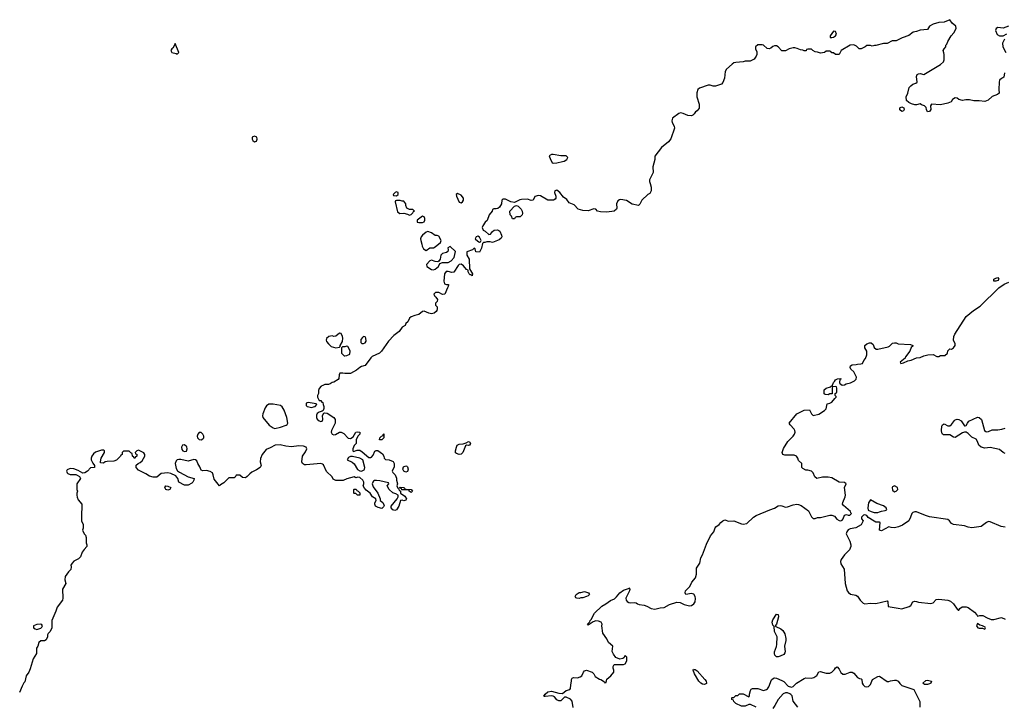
# Model space of a CAD drawing. Header units: inches. Extents: x 2396598 to 2566999, y 262085 to 451979.
# Tile 2 of 256: x 2427822 to 2438502, y 272418 to 279866. Entities that reach past the tile are written whole.
import ezdxf

# ---------------------------------------------------------------- set-up
doc = ezdxf.new("R2010")
doc.units = ezdxf.units.IN
doc.header["$MEASUREMENT"] = 0
doc.layers.add('C4227', color=7, linetype='Continuous')
doc.layers.add('C4237', color=7, linetype='Continuous')

msp = doc.modelspace()

# ---------------------------------------------------------------- linework, layer by layer
at = {"layer": 'C4227', "color": 5, "elevation": 60}
for points in [[(2429510, 279608), (2429499, 279581), (2429483, 279557), (2429471, 279550), (2429463, 279530), (2429471, 279510), (2429519, 279499), (2429530, 279491), (2429549, 279510)], [(2429789, 275389), (2429770, 275387), (2429753, 275370), (2429746, 275350), (2429751, 275330), (2429770, 275313), (2429790, 275308), (2429810, 275319), (2429819, 275330), (2429819, 275350), (2429809, 275370)], [(2429610, 275253), (2429590, 275249), (2429578, 275230), (2429582, 275202), (2429591, 275191), (2429610, 275182), (2429630, 275187), (2429640, 275210), (2429634, 275234)], [(2429430, 274764), (2429408, 274770), (2429398, 274790), (2429406, 274810), (2429430, 274805), (2429462, 274790), (2429450, 274769)], [(2428050, 273309), (2428010, 273304), (2427972, 273290), (2427972, 273270), (2427990, 273258), (2428010, 273252), (2428050, 273265), (2428063, 273277), (2428069, 273290), (2428062, 273302)]]:
    msp.add_lwpolyline(points, close=True, dxfattribs=at)
msp.add_lwpolyline([(2430000, 274821), (2430000, 274820), (2429990, 274808), (2429930, 274882), (2429921, 274930), (2429912, 274952), (2429890, 274964), (2429850, 274975), (2429810, 274973), (2429790, 274978), (2429775, 275015), (2429753, 275050), (2429742, 275082), (2429730, 275093), (2429710, 275095), (2429650, 275076), (2429570, 275096), (2429550, 275096), (2429530, 275090), (2429520, 275080), (2429508, 275052), (2429519, 274999), (2429534, 274974), (2429556, 274956), (2429648, 274908), (2429714, 274890), (2429712, 274870), (2429702, 274850), (2429690, 274838), (2429650, 274818), (2429610, 274818), (2429550, 274848), (2429537, 274890), (2429517, 274917), (2429463, 274943), (2429430, 274950), (2429358, 274942), (2429310, 274902), (2429270, 274904), (2429230, 274914), (2429190, 274939), (2429110, 274978), (2429086, 275010), (2429087, 275033), (2429106, 275050), (2429130, 275062), (2429150, 275082), (2429178, 275130), (2429178, 275150), (2429168, 275168), (2429110, 275198), (2429094, 275190), (2429074, 275170), (2429078, 275158), (2429093, 275153), (2429094, 275130), (2429078, 275122), (2429070, 275106), (2429062, 275122), (2429046, 275130), (2429042, 275162), (2429027, 275167), (2429010, 275186), (2428950, 275186), (2428934, 275170), (2428934, 275150), (2428918, 275142), (2428914, 275130), (2428872, 275088), (2428844, 275076), (2428770, 275074), (2428750, 275069), (2428730, 275055), (2428700, 275060), (2428698, 275070), (2428707, 275110), (2428741, 275170), (2428742, 275190), (2428730, 275197), (2428710, 275198), (2428646, 275174), (2428624, 275156), (2428606, 275130), (2428599, 275110), (2428599, 275090), (2428614, 275054), (2428634, 275030), (2428634, 275010), (2428590, 275004), (2428559, 274970), (2428530, 274949), (2428508, 274948), (2428457, 274977), (2428410, 274994), (2428370, 274997), (2428338, 274982), (2428331, 274970), (2428338, 274950), (2428344, 274944), (2428370, 274931), (2428430, 274931), (2428446, 274926), (2428471, 274911), (2428482, 274890), (2428442, 274830), (2428442, 274770), (2428451, 274750), (2428442, 274730), (2428442, 274710), (2428445, 274685), (2428457, 274657), (2428498, 274610), (2428498, 274550), (2428491, 274530), (2428492, 274430), (2428512, 274390), (2428512, 274350), (2428502, 274330), (2428522, 274290), (2428535, 274275), (2428545, 274250), (2428545, 274190), (2428551, 274171), (2428551, 274150), (2428521, 274119), (2428501, 274090), (2428482, 274038), (2428461, 274019), (2428410, 273994), (2428391, 273970), (2428378, 273950), (2428382, 273930), (2428378, 273902), (2428350, 273878), (2428315, 273825), (2428311, 273790), (2428322, 273750), (2428286, 273690), (2428291, 273590), (2428286, 273570), (2428227, 273493), (2428216, 273450), (2428172, 273350), (2428171, 273269), (2428152, 273230), (2428131, 273209), (2428125, 273195), (2428125, 273170), (2428110, 273138), (2428090, 273129), (2428050, 273129), (2428031, 273110), (2428018, 273070), (2428005, 273050), (2428005, 272990), (2427968, 272932), (2427937, 272823), (2427922, 272790), (2427894, 272750), (2427878, 272682), (2427868, 272672), (2427850, 272638), (2427822, 272567)], dxfattribs=at)
at = {"layer": 'C4237', "color": 5}
for points, elevation in [([(2438504, 279290), (2438496, 279244), (2438486, 279234), (2438470, 279229), (2438451, 279210), (2438445, 279190), (2438442, 279110), (2438446, 279070), (2438427, 279053), (2438370, 279033), (2438327, 278993), (2438290, 278978), (2438230, 278985), (2438170, 278986), (2438123, 278997), (2438084, 278996), (2438050, 278989), (2438010, 279002), (2437990, 279015), (2437970, 279018), (2437940, 279000), (2437924, 278976), (2437890, 278962), (2437810, 278942), (2437712, 278948), (2437702, 278930), (2437705, 278890), (2437690, 278869), (2437670, 278868), (2437658, 278890), (2437655, 278915), (2437638, 278930), (2437604, 278944), (2437590, 278954), (2437550, 278944), (2437530, 278944), (2437494, 278954), (2437466, 278966), (2437442, 278990), (2437439, 279030), (2437455, 279070), (2437469, 279130), (2437488, 279150), (2437510, 279165), (2437543, 279177), (2437555, 279190), (2437549, 279249), (2437557, 279270), (2437570, 279279), (2437590, 279282), (2437630, 279271), (2437810, 279379), (2437841, 279410), (2437849, 279430), (2437848, 279488), (2437847, 279507), (2437838, 279530), (2437849, 279551), (2437868, 279570), (2437869, 279590), (2437879, 279601), (2437889, 279630), (2437925, 279690), (2437956, 279724), (2437979, 279770), (2437975, 279794), (2437935, 279830), (2437910, 279866), (2437850, 279838), (2437790, 279834), (2437730, 279817), (2437690, 279795), (2437670, 279758), (2437590, 279754), (2437550, 279738), (2437514, 279730), (2437465, 279695), (2437394, 279670), (2437330, 279638), (2437285, 279635), (2437232, 279608), (2437190, 279608), (2437107, 279587), (2437093, 279587), (2437070, 279578), (2437050, 279586), (2437010, 279586), (2436994, 279570), (2436950, 279549), (2436929, 279549), (2436898, 279578), (2436870, 279594), (2436830, 279588), (2436732, 279530), (2436710, 279488), (2436670, 279488), (2436650, 279506), (2436630, 279506), (2436622, 279522), (2436610, 279526), (2436570, 279526), (2436551, 279509), (2436510, 279502), (2436475, 279515), (2436450, 279518), (2436426, 279530), (2436410, 279546), (2436370, 279546), (2436358, 279542), (2436352, 279528), (2436330, 279528), (2436316, 279536), (2436290, 279538), (2436255, 279555), (2436230, 279559), (2436210, 279559), (2436170, 279549), (2436130, 279529), (2436090, 279528), (2436048, 279570), (2436030, 279582), (2436010, 279582), (2435990, 279575), (2435970, 279558), (2435950, 279549), (2435930, 279555), (2435890, 279588), (2435875, 279595), (2435830, 279595), (2435802, 279570), (2435802, 279550), (2435816, 279516), (2435816, 279490), (2435811, 279469), (2435790, 279438), (2435744, 279416), (2435690, 279415), (2435671, 279409), (2435590, 279401), (2435570, 279397), (2435550, 279385), (2435487, 279330), (2435476, 279304), (2435467, 279233), (2435450, 279186), (2435435, 279165), (2435370, 279144), (2435345, 279145), (2435310, 279155), (2435290, 279154), (2435195, 279125), (2435178, 279110), (2435168, 279072), (2435167, 279030), (2435191, 278950), (2435194, 278906), (2435170, 278878), (2435152, 278868), (2435137, 278843), (2435122, 278830), (2435110, 278822), (2435070, 278825), (2435018, 278850), (2434990, 278856), (2434970, 278849), (2434904, 278796), (2434896, 278770), (2434901, 278750), (2434921, 278710), (2434924, 278690), (2434886, 278574), (2434859, 278541), (2434782, 278478), (2434713, 278387), (2434711, 278350), (2434691, 278270), (2434692, 278210), (2434652, 278130), (2434652, 278110), (2434662, 278090), (2434671, 278050), (2434671, 278009), (2434658, 277982), (2434634, 277970), (2434572, 277910), (2434550, 277866), (2434534, 277850), (2434466, 277866), (2434405, 277905), (2434344, 277916), (2434327, 277913), (2434310, 277902), (2434297, 277870), (2434298, 277822), (2434294, 277810), (2434271, 277789), (2434190, 277779), (2434122, 277782), (2434090, 277789), (2434070, 277809), (2434050, 277814), (2433990, 277794), (2433930, 277795), (2433878, 277810), (2433838, 277858), (2433781, 277881), (2433757, 277917), (2433721, 277941), (2433682, 277990), (2433650, 278015), (2433626, 278010), (2433622, 277990), (2433639, 277950), (2433638, 277930), (2433630, 277918), (2433611, 277909), (2433550, 277909), (2433470, 277955), (2433450, 277959), (2433410, 277948), (2433390, 277909), (2433370, 277906), (2433330, 277919), (2433264, 277916), (2433247, 277913), (2433190, 277882), (2433150, 277889), (2433115, 277910), (2433090, 277918), (2433061, 277919), (2433051, 277909), (2433047, 277870), (2433028, 277832), (2433010, 277819), (2432990, 277814), (2432965, 277815), (2432952, 277808), (2432946, 277790), (2432916, 277750), (2432891, 277689), (2432870, 277668), (2432845, 277630), (2432838, 277610), (2432850, 277582), (2432870, 277571), (2432910, 277536), (2432930, 277538), (2432952, 277568), (2432970, 277583), (2433006, 277586), (2433021, 277581), (2433031, 277571), (2433048, 277528), (2433051, 277510), (2433043, 277497), (2433022, 277478), (2432950, 277449), (2432925, 277455), (2432890, 277455), (2432868, 277448), (2432852, 277448), (2432842, 277438), (2432830, 277386), (2432810, 277346), (2432770, 277348), (2432762, 277382), (2432750, 277386), (2432732, 277368), (2432673, 277347), (2432672, 277310), (2432698, 277270), (2432702, 277162), (2432732, 277110), (2432731, 277089), (2432718, 277098), (2432710, 277098), (2432698, 277110), (2432688, 277132), (2432688, 277148), (2432670, 277158), (2432637, 277197), (2432610, 277213), (2432590, 277209), (2432580, 277200), (2432530, 277129), (2432510, 277125), (2432470, 277136), (2432447, 277133), (2432431, 277110), (2432421, 277030), (2432430, 277002), (2432450, 276992), (2432474, 276994), (2432474, 276990), (2432471, 276970), (2432461, 276959), (2432432, 276888), (2432410, 276886), (2432370, 276908), (2432333, 276907), (2432314, 276890), (2432322, 276870), (2432337, 276857), (2432354, 276830), (2432352, 276808), (2432334, 276790), (2432334, 276770), (2432352, 276750), (2432352, 276730), (2432346, 276710), (2432339, 276701), (2432317, 276683), (2432290, 276677), (2432261, 276681), (2432210, 276704), (2432190, 276702), (2432151, 276669), (2432110, 276659), (2432070, 276642), (2432052, 276630), (2432032, 276590), (2432012, 276570), (2432002, 276550), (2431971, 276529), (2431938, 276482), (2431881, 276439), (2431821, 276379), (2431746, 276270), (2431725, 276250), (2431647, 276213), (2431630, 276197), (2431570, 276115), (2431530, 276104), (2431510, 276093), (2431474, 276066), (2431410, 276028), (2431350, 276028), (2431328, 276032), (2431294, 276030), (2431287, 276013), (2431285, 275975), (2431276, 275964), (2431230, 275934), (2431210, 275929), (2431190, 275915), (2431170, 275908), (2431133, 275907), (2431110, 275898), (2431094, 275890), (2431070, 275866), (2431064, 275844), (2431062, 275810), (2431054, 275790), (2431054, 275770), (2431070, 275734), (2431090, 275734), (2431098, 275718), (2431110, 275714), (2431113, 275693), (2431122, 275670), (2431122, 275650), (2431113, 275627), (2431102, 275618), (2431070, 275609), (2431050, 275595), (2431043, 275577), (2431042, 275550), (2431050, 275531), (2431070, 275514), (2431090, 275506), (2431102, 275510), (2431109, 275530), (2431106, 275574), (2431122, 275598), (2431130, 275602), (2431158, 275598), (2431230, 275552), (2431243, 275530), (2431243, 275490), (2431204, 275410), (2431201, 275390), (2431211, 275371), (2431230, 275364), (2431247, 275367), (2431290, 275391), (2431310, 275391), (2431338, 275378), (2431386, 275326), (2431410, 275322), (2431439, 275341), (2431469, 275391), (2431490, 275396), (2431510, 275391), (2431511, 275370), (2431491, 275350), (2431472, 275310), (2431472, 275270), (2431450, 275246), (2431434, 275210), (2431434, 275190), (2431442, 275182), (2431483, 275197), (2431510, 275195), (2431538, 275178), (2431610, 275118), (2431630, 275118), (2431639, 275121), (2431658, 275142), (2431675, 275185), (2431690, 275194), (2431707, 275193), (2431757, 275157), (2431772, 275132), (2431774, 275110), (2431790, 275094), (2431830, 275091), (2431873, 275073), (2431883, 275050), (2431885, 275015), (2431862, 274970), (2431870, 274954), (2431894, 274930), (2431911, 274891), (2431911, 274870), (2431922, 274830), (2431914, 274810), (2431924, 274784), (2431934, 274774), (2431938, 274758), (2431954, 274754), (2431954, 274730), (2431998, 274698), (2432017, 274670), (2432010, 274655), (2431990, 274646), (2431970, 274655), (2431951, 274649), (2431936, 274590), (2431910, 274549), (2431890, 274541), (2431868, 274548), (2431852, 274570), (2431853, 274590), (2431918, 274670), (2431928, 274690), (2431927, 274707), (2431903, 274723), (2431870, 274735), (2431829, 274770), (2431809, 274810), (2431826, 274830), (2431822, 274842), (2431730, 274864), (2431693, 274867), (2431670, 274866), (2431659, 274861), (2431651, 274849), (2431647, 274830), (2431658, 274798), (2431706, 274730), (2431732, 274668), (2431732, 274652), (2431762, 274630), (2431775, 274595), (2431770, 274582), (2431750, 274564), (2431710, 274574), (2431682, 274590), (2431674, 274610), (2431675, 274625), (2431688, 274650), (2431686, 274670), (2431650, 274689), (2431622, 274730), (2431582, 274762), (2431563, 274783), (2431548, 274810), (2431555, 274830), (2431555, 274850), (2431544, 274870), (2431510, 274899), (2431490, 274902), (2431470, 274898), (2431450, 274906), (2431370, 274884), (2431330, 274866), (2431250, 274869), (2431223, 274883), (2431210, 274906), (2431150, 274964), (2431117, 275037), (2431106, 275046), (2431090, 275053), (2430930, 275037), (2430910, 275039), (2430888, 275050), (2430882, 275070), (2430888, 275130), (2430923, 275177), (2430938, 275210), (2430928, 275230), (2430899, 275239), (2430850, 275243), (2430770, 275233), (2430710, 275239), (2430646, 275254), (2430594, 275250), (2430540, 275220), (2430497, 275203), (2430452, 275150), (2430433, 275107), (2430431, 275070), (2430441, 275030), (2430430, 275009), (2430390, 274982), (2430342, 274958), (2430319, 274941), (2430290, 274909), (2430270, 274898), (2430240, 274900), (2430210, 274926), (2430170, 274926), (2430158, 274902), (2430150, 274898), (2430090, 274898), (2430037, 274843), (2430000, 274821)], 60), ([(2438546, 279794), (2438490, 279775), (2438430, 279782), (2438412, 279770), (2438405, 279750), (2438425, 279705), (2438450, 279691), (2438490, 279691), (2438528, 279712)], 60), ([(2438505, 279655), (2438482, 279610), (2438485, 279570), (2438518, 279510)], 60), ([(2433826, 272406), (2433813, 272473), (2433796, 272496), (2433750, 272518), (2433730, 272517), (2433690, 272478), (2433670, 272478), (2433648, 272488), (2433622, 272522), (2433610, 272529), (2433590, 272533), (2433523, 272523), (2433510, 272526), (2433509, 272529), (2433522, 272550), (2433550, 272574), (2433590, 272583), (2433670, 272559), (2433710, 272558), (2433749, 272591), (2433790, 272602), (2433798, 272610), (2433799, 272650), (2433809, 272690), (2433809, 272710), (2433816, 272724), (2433830, 272731), (2433874, 272726), (2433903, 272737), (2433918, 272750), (2433938, 272790), (2433950, 272802), (2433970, 272811), (2434032, 272790), (2434051, 272770), (2434063, 272743), (2434110, 272711), (2434127, 272707), (2434165, 272685), (2434170, 272674), (2434182, 272678), (2434189, 272711), (2434233, 272747), (2434268, 272790), (2434268, 272810), (2434258, 272830), (2434258, 272850), (2434269, 272871), (2434370, 272871), (2434390, 272878), (2434409, 272910), (2434408, 272950), (2434390, 272968), (2434375, 272945), (2434363, 272937), (2434330, 272929), (2434289, 272949), (2434263, 272983), (2434249, 273011), (2434255, 273070), (2434208, 273110), (2434189, 273150), (2434148, 273210), (2434137, 273290), (2434139, 273310), (2434129, 273329), (2434100, 273340), (2434070, 273345), (2434044, 273336), (2433990, 273298), (2433983, 273303), (2433982, 273310), (2434006, 273334), (2434009, 273350), (2434020, 273360), (2434057, 273430), (2434135, 273505), (2434181, 273530), (2434230, 273564), (2434275, 273585), (2434296, 273604), (2434330, 273650), (2434370, 273676), (2434424, 273696), (2434430, 273702), (2434442, 273690), (2434438, 273670), (2434397, 273590), (2434399, 273570), (2434410, 273556), (2434430, 273543), (2434450, 273539), (2434490, 273545), (2434510, 273542), (2434522, 273530), (2434541, 273521), (2434595, 273515), (2434625, 273505), (2434670, 273479), (2434710, 273471), (2434770, 273487), (2434812, 273488), (2434870, 273523), (2434950, 273546), (2434985, 273545), (2435030, 273521), (2435074, 273510), (2435090, 273507), (2435110, 273511), (2435133, 273530), (2435149, 273551), (2435154, 273586), (2435149, 273610), (2435133, 273633), (2435110, 273641), (2435049, 273629), (2435039, 273650), (2435045, 273670), (2435090, 273716), (2435114, 273766), (2435153, 273810), (2435165, 273850), (2435163, 273917), (2435199, 273970), (2435209, 274030), (2435230, 274062), (2435270, 274178), (2435314, 274266), (2435353, 274310), (2435365, 274355), (2435374, 274366), (2435410, 274391), (2435427, 274413), (2435450, 274431), (2435470, 274442), (2435510, 274426), (2435570, 274431), (2435650, 274397), (2435670, 274394), (2435710, 274401), (2435782, 274470), (2435812, 274488), (2435958, 274550), (2436010, 274567), (2436050, 274594), (2436070, 274597), (2436090, 274594), (2436130, 274579), (2436150, 274582), (2436210, 274604), (2436250, 274610), (2436270, 274608), (2436297, 274597), (2436378, 274538), (2436410, 274474), (2436430, 274454), (2436450, 274454), (2436475, 274465), (2436510, 274467), (2436611, 274491), (2436630, 274492), (2436660, 274480), (2436687, 274447), (2436710, 274432), (2436730, 274431), (2436743, 274437), (2436755, 274450), (2436770, 274492), (2436790, 274498), (2436810, 274492), (2436827, 274493), (2436846, 274510), (2436838, 274518), (2436835, 274530), (2436756, 274596), (2436748, 274610), (2436749, 274630), (2436775, 274690), (2436779, 274710), (2436769, 274791), (2436786, 274830), (2436770, 274846), (2436710, 274849), (2436630, 274895), (2436590, 274905), (2436530, 274903), (2436470, 274889), (2436446, 274906), (2436429, 274950), (2436410, 274969), (2436370, 274979), (2436350, 274979), (2436316, 274996), (2436306, 275010), (2436306, 275050), (2436270, 275086), (2436262, 275110), (2436248, 275130), (2436224, 275144), (2436122, 275142), (2436098, 275150), (2436094, 275170), (2436107, 275213), (2436153, 275290), (2436210, 275347), (2436226, 275370), (2436233, 275390), (2436229, 275410), (2436223, 275423), (2436178, 275470), (2436169, 275490), (2436250, 275591), (2436330, 275632), (2436390, 275634), (2436412, 275590), (2436430, 275572), (2436490, 275587), (2436550, 275626), (2436570, 275646), (2436582, 275698), (2436610, 275706), (2436630, 275718), (2436662, 275758), (2436678, 275770), (2436678, 275778), (2436666, 275790), (2436666, 275810), (2436682, 275818), (2436686, 275830), (2436686, 275870), (2436682, 275882), (2436670, 275886), (2436638, 275882), (2436634, 275870), (2436633, 275807), (2436610, 275806), (2436590, 275798), (2436560, 275800), (2436549, 275809), (2436549, 275850), (2436569, 275870), (2436618, 275882), (2436638, 275902), (2436649, 275930), (2436660, 275940), (2436670, 275958), (2436692, 275972), (2436730, 275974), (2436730, 275966), (2436718, 275962), (2436714, 275930), (2436718, 275918), (2436730, 275914), (2436742, 275902), (2436770, 275905), (2436785, 275915), (2436832, 275928), (2436878, 275950), (2436895, 275965), (2436898, 275990), (2436870, 276046), (2436836, 276076), (2436830, 276094), (2436835, 276110), (2436850, 276121), (2436895, 276125), (2436910, 276131), (2436947, 276133), (2436962, 276138), (2436978, 276170), (2436995, 276190), (2437009, 276230), (2437009, 276270), (2436990, 276308), (2436989, 276330), (2437010, 276351), (2437040, 276360), (2437059, 276359), (2437081, 276341), (2437091, 276311), (2437112, 276292), (2437130, 276291), (2437242, 276318), (2437256, 276324), (2437290, 276358), (2437310, 276362), (2437330, 276362), (2437351, 276351), (2437484, 276344), (2437510, 276332), (2437510, 276326), (2437491, 276309), (2437476, 276270), (2437432, 276210), (2437426, 276194), (2437372, 276150), (2437378, 276138), (2437410, 276143), (2437454, 276166), (2437490, 276171), (2437550, 276199), (2437590, 276202), (2437630, 276221), (2437671, 276231), (2437730, 276234), (2437770, 276214), (2437790, 276214), (2437810, 276222), (2437856, 276224), (2437886, 276250), (2437890, 276274), (2437910, 276294), (2437930, 276292), (2437950, 276305), (2437969, 276330), (2437969, 276350), (2437952, 276390), (2437956, 276430), (2437967, 276453), (2438090, 276646), (2438166, 276710), (2438240, 276760), (2438443, 276957), (2438502, 276998), (2438550, 277018)], 60), ([(2438510, 275162), (2438490, 275170), (2438450, 275205), (2438350, 275224), (2438290, 275218), (2438250, 275228), (2438224, 275250), (2438210, 275290), (2438195, 275315), (2438150, 275338), (2438110, 275378), (2438090, 275390), (2438070, 275390), (2438050, 275383), (2437970, 275335), (2437950, 275337), (2437910, 275361), (2437843, 275363), (2437830, 275369), (2437825, 275385), (2437821, 275410), (2437824, 275456), (2437830, 275471), (2437841, 275479), (2437850, 275481), (2437890, 275461), (2437910, 275460), (2437930, 275475), (2437961, 275519), (2437970, 275526), (2437990, 275532), (2438010, 275529), (2438033, 275513), (2438070, 275459), (2438079, 275461), (2438090, 275465), (2438101, 275490), (2438116, 275510), (2438210, 275553), (2438231, 275551), (2438254, 275530), (2438288, 275410), (2438300, 275400), (2438310, 275396), (2438330, 275398), (2438370, 275417), (2438430, 275418), (2438474, 275426), (2438510, 275436)], 40), ([(2438510, 274360), (2438468, 274368), (2438350, 274420), (2438330, 274421), (2438310, 274412), (2438250, 274370), (2438150, 274354), (2438110, 274361), (2438070, 274374), (2437950, 274389), (2437930, 274401), (2437909, 274430), (2437890, 274446), (2437690, 274474), (2437646, 274486), (2437550, 274526), (2437530, 274529), (2437510, 274521), (2437499, 274510), (2437486, 274470), (2437465, 274430), (2437397, 274383), (2437356, 274364), (2437310, 274354), (2437276, 274356), (2437250, 274363), (2437170, 274322), (2437149, 274329), (2437154, 274410), (2437150, 274415), (2437110, 274417), (2437090, 274425), (2437026, 274466), (2437010, 274488), (2436990, 274495), (2436974, 274490), (2436954, 274470), (2436954, 274450), (2436972, 274430), (2436950, 274388), (2436890, 274355), (2436830, 274344), (2436808, 274332), (2436795, 274310), (2436788, 274288), (2436826, 274210), (2436838, 274170), (2436836, 274150), (2436823, 274117), (2436770, 274062), (2436732, 274010), (2436726, 273990), (2436730, 273962), (2436764, 273904), (2436775, 273750), (2436797, 273670), (2436812, 273652), (2436835, 273635), (2436890, 273622), (2436910, 273611), (2436937, 273570), (2436970, 273536), (2436990, 273529), (2437050, 273538), (2437110, 273533), (2437230, 273561), (2437239, 273550), (2437241, 273501), (2437350, 273481), (2437390, 273477), (2437470, 273499), (2437487, 273513), (2437510, 273551), (2437530, 273559), (2437550, 273556), (2437570, 273546), (2437706, 273534), (2437730, 273541), (2437764, 273576), (2437790, 273579), (2437890, 273568), (2437919, 273559), (2437951, 273531), (2437990, 273471), (2438002, 273462), (2438010, 273462), (2438020, 273480), (2438044, 273496), (2438090, 273498), (2438110, 273490), (2438179, 273439), (2438204, 273410), (2438210, 273396), (2438237, 273403), (2438270, 273402), (2438316, 273376), (2438361, 273361), (2438390, 273361), (2438470, 273381), (2438510, 273365)], 60), ([(2435809, 272409), (2435750, 272438), (2435730, 272438), (2435690, 272418), (2435650, 272418), (2435590, 272448), (2435568, 272470), (2435566, 272486), (2435546, 272490), (2435546, 272510), (2435550, 272514), (2435570, 272514), (2435590, 272534), (2435610, 272534), (2435628, 272552), (2435650, 272554), (2435670, 272552), (2435730, 272522), (2435738, 272530), (2435738, 272550), (2435748, 272590), (2435756, 272604), (2435769, 272611), (2435829, 272611), (2435890, 272591), (2435921, 272599), (2435933, 272607), (2435949, 272630), (2435975, 272706), (2435997, 272723), (2436010, 272727), (2436030, 272723), (2436090, 272699), (2436110, 272686), (2436158, 272638), (2436195, 272625), (2436210, 272632), (2436249, 272670), (2436330, 272721), (2436350, 272727), (2436410, 272723), (2436435, 272730), (2436468, 272752), (2436490, 272791), (2436504, 272796), (2436570, 272779), (2436610, 272779), (2436630, 272787), (2436661, 272819), (2436670, 272836), (2436690, 272846), (2436710, 272821), (2436730, 272783), (2436750, 272766), (2436775, 272765), (2436830, 272790), (2436850, 272788), (2436870, 272776), (2436910, 272731), (2436930, 272719), (2436950, 272716), (2436958, 272710), (2436961, 272670), (2436971, 272650), (2436990, 272633), (2437002, 272630), (2437030, 272633), (2437050, 272653), (2437072, 272710), (2437130, 272742), (2437150, 272745), (2437230, 272686), (2437250, 272687), (2437266, 272694), (2437310, 272703), (2437330, 272702), (2437350, 272690), (2437367, 272667), (2437390, 272645), (2437521, 272601), (2437587, 272470), (2437587, 272410)], 40), ([(2436261, 272410), (2436212, 272472), (2436201, 272530), (2436187, 272547), (2436175, 272554), (2436150, 272564), (2436130, 272565), (2436105, 272555), (2436048, 272490), (2436014, 272426), (2435990, 272394)], 40)]:
    msp.add_lwpolyline(points, dxfattribs=dict(at, elevation=elevation))
for points, elevation in [([(2436650, 279742), (2436612, 279690), (2436614, 279674), (2436630, 279672), (2436650, 279678), (2436670, 279692), (2436682, 279710), (2436670, 279738)], 60), ([(2437390, 278869), (2437370, 278889), (2437369, 278910), (2437390, 278921), (2437411, 278911), (2437415, 278890), (2437410, 278878)], 60), ([(2430370, 278602), (2430350, 278597), (2430345, 278590), (2430343, 278570), (2430350, 278554), (2430370, 278541), (2430390, 278547), (2430398, 278570), (2430395, 278590)], 60), ([(2433610, 278405), (2433590, 278404), (2433565, 278390), (2433578, 278350), (2433598, 278318), (2433610, 278311), (2433650, 278313), (2433710, 278328), (2433729, 278331), (2433758, 278350), (2433768, 278370), (2433760, 278380), (2433748, 278388), (2433691, 278389)], 60), ([(2431910, 277998), (2431894, 277990), (2431874, 277970), (2431878, 277958), (2431910, 277954), (2431926, 277970), (2431926, 277990)], 60), ([(2431950, 277906), (2431910, 277906), (2431898, 277902), (2431894, 277890), (2431921, 277781), (2431945, 277765), (2431990, 277766), (2432030, 277758), (2432050, 277746), (2432070, 277752), (2432088, 277770), (2432095, 277785), (2432106, 277790), (2432087, 277807), (2432050, 277808), (2432021, 277821), (2432009, 277850), (2432009, 277870), (2431990, 277898), (2431970, 277898)], 60), ([(2432570, 277979), (2432558, 277970), (2432561, 277950), (2432588, 277888), (2432610, 277881), (2432624, 277890), (2432637, 277910), (2432637, 277930), (2432610, 277961)], 60), ([(2433190, 277706), (2433167, 277707), (2433155, 277735), (2433142, 277750), (2433138, 277790), (2433190, 277842), (2433210, 277852), (2433230, 277842), (2433262, 277810), (2433271, 277790), (2433275, 277765), (2433271, 277750), (2433250, 277726), (2433210, 277726), (2433198, 277722)], 60), ([(2432190, 277733), (2432132, 277690), (2432134, 277670), (2432150, 277665), (2432190, 277665), (2432208, 277672), (2432218, 277690), (2432218, 277710), (2432210, 277726)], 60), ([(2432250, 277569), (2432230, 277562), (2432190, 277529), (2432176, 277510), (2432171, 277490), (2432172, 277472), (2432185, 277430), (2432186, 277410), (2432201, 277381), (2432230, 277362), (2432270, 277391), (2432310, 277391), (2432330, 277401), (2432388, 277450), (2432395, 277470), (2432370, 277518), (2432350, 277526), (2432330, 277526), (2432290, 277555)], 60), ([(2432790, 277518), (2432774, 277510), (2432762, 277490), (2432790, 277462), (2432810, 277454), (2432822, 277458), (2432826, 277470), (2432810, 277506)], 60), ([(2432490, 277404), (2432467, 277390), (2432471, 277370), (2432465, 277350), (2432450, 277339), (2432410, 277329), (2432391, 277310), (2432383, 277270), (2432370, 277246), (2432359, 277241), (2432330, 277243), (2432290, 277259), (2432270, 277249), (2432235, 277210), (2432238, 277190), (2432290, 277155), (2432310, 277151), (2432330, 277161), (2432364, 277190), (2432378, 277222), (2432409, 277231), (2432470, 277233), (2432501, 277250), (2432534, 277286), (2432548, 277350)], 60), ([(2438410, 277028), (2438389, 277030), (2438387, 277050), (2438410, 277064), (2438432, 277070), (2438441, 277050), (2438430, 277037)], 60), ([(2431290, 276464), (2431250, 276433), (2431230, 276428), (2431210, 276435), (2431174, 276430), (2431150, 276406), (2431147, 276390), (2431150, 276374), (2431172, 276350), (2431202, 276322), (2431250, 276305), (2431290, 276314), (2431298, 276322), (2431298, 276330), (2431324, 276376), (2431329, 276410), (2431325, 276430), (2431310, 276462)], 60), ([(2431550, 276428), (2431540, 276420), (2431524, 276396), (2431524, 276364), (2431533, 276353), (2431550, 276352), (2431570, 276362), (2431580, 276380), (2431578, 276410), (2431570, 276426)], 60), ([(2431370, 276326), (2431350, 276318), (2431324, 276316), (2431313, 276307), (2431312, 276250), (2431341, 276221), (2431350, 276218), (2431370, 276222), (2431402, 276238), (2431406, 276270), (2431396, 276296), (2431382, 276322)], 60), ([(2430570, 275697), (2430525, 275695), (2430501, 275679), (2430486, 275654), (2430459, 275590), (2430456, 275570), (2430460, 275550), (2430530, 275469), (2430570, 275437), (2430590, 275433), (2430650, 275447), (2430714, 275466), (2430725, 275475), (2430731, 275489), (2430719, 275550), (2430692, 275632), (2430670, 275667), (2430650, 275682)], 60), ([(2430950, 275713), (2430930, 275706), (2430930, 275682), (2430942, 275670), (2430990, 275661), (2431010, 275666), (2431026, 275670), (2431046, 275690), (2431038, 275698)], 60), ([(2431750, 275309), (2431726, 275310), (2431728, 275330), (2431746, 275350), (2431766, 275354), (2431766, 275366), (2431769, 275371), (2431772, 275372), (2431771, 275330)], 60), ([(2432690, 275246), (2432670, 275249), (2432657, 275243), (2432630, 275170), (2432610, 275153), (2432590, 275149), (2432559, 275159), (2432549, 275169), (2432549, 275190), (2432559, 275230), (2432569, 275250), (2432590, 275261), (2432634, 275266), (2432665, 275275), (2432690, 275291), (2432704, 275284), (2432711, 275270), (2432702, 275250)], 60), ([(2431432, 275128), (2431410, 275128), (2431390, 275118), (2431374, 275090), (2431430, 275067), (2431450, 275047), (2431488, 274988), (2431510, 274971), (2431530, 274968), (2431558, 274982), (2431564, 274990), (2431567, 275010), (2431545, 275090), (2431510, 275109)], 60), ([(2432010, 274958), (2431989, 274969), (2431978, 274990), (2431986, 275014), (2432010, 275025), (2432022, 275022), (2432030, 275014), (2432036, 274990), (2432030, 274966)], 60), ([(2432070, 274738), (2432048, 274750), (2432046, 274766), (2431966, 274766), (2431962, 274782), (2431946, 274786), (2431946, 274790), (2431950, 274794), (2431987, 274793), (2431994, 274790), (2431998, 274778), (2432013, 274773), (2432070, 274771), (2432082, 274750)], 60), ([(2437310, 274809), (2437290, 274798), (2437287, 274790), (2437290, 274762), (2437310, 274745), (2437330, 274752), (2437348, 274770), (2437342, 274790)], 60), ([(2431510, 274708), (2431488, 274708), (2431470, 274726), (2431450, 274726), (2431446, 274730), (2431446, 274770), (2431450, 274774), (2431473, 274773), (2431478, 274758), (2431493, 274753), (2431510, 274734)], 60), ([(2437050, 274658), (2437030, 274626), (2437023, 274570), (2437027, 274547), (2437058, 274530), (2437090, 274522), (2437130, 274521), (2437150, 274527), (2437170, 274536), (2437210, 274541), (2437228, 274550), (2437219, 274570), (2437190, 274593), (2437118, 274618)], 60), ([(2433890, 273589), (2433866, 273590), (2433855, 273595), (2433849, 273609), (2433859, 273630), (2433890, 273651), (2433910, 273651), (2433950, 273662), (2433992, 273650), (2434002, 273630), (2433990, 273618), (2433971, 273609), (2433930, 273595), (2433910, 273595)], 60), ([(2436050, 272954), (2436030, 272956), (2436013, 272973), (2436008, 272990), (2436008, 273010), (2436032, 273068), (2436036, 273090), (2436039, 273170), (2436009, 273230), (2436005, 273285), (2435990, 273299), (2435983, 273330), (2435990, 273356), (2436030, 273416), (2436050, 273414), (2436054, 273390), (2436030, 273309), (2436016, 273290), (2436023, 273283), (2436077, 273257), (2436099, 273239), (2436123, 273203), (2436134, 273154), (2436134, 273130), (2436118, 273070), (2436125, 273010), (2436122, 272998), (2436110, 272981), (2436070, 272962)], 40), ([(2438210, 273318), (2438202, 273290), (2438214, 273270), (2438230, 273265), (2438264, 273264), (2438290, 273254), (2438298, 273270), (2438295, 273275), (2438266, 273290), (2438238, 273298)], 60), ([(2435250, 272654), (2435230, 272659), (2435209, 272670), (2435190, 272689), (2435143, 272770), (2435127, 272810), (2435130, 272822), (2435137, 272817), (2435150, 272816), (2435170, 272802), (2435254, 272710), (2435268, 272690), (2435273, 272670), (2435270, 272665)], 40), ([(2437670, 272654), (2437636, 272656), (2437618, 272670), (2437650, 272698), (2437670, 272701), (2437711, 272690), (2437705, 272670), (2437690, 272663)], 40)]:
    msp.add_lwpolyline(points, close=True, dxfattribs=dict(at, elevation=elevation))

doc.saveas('drawing.dxf')
